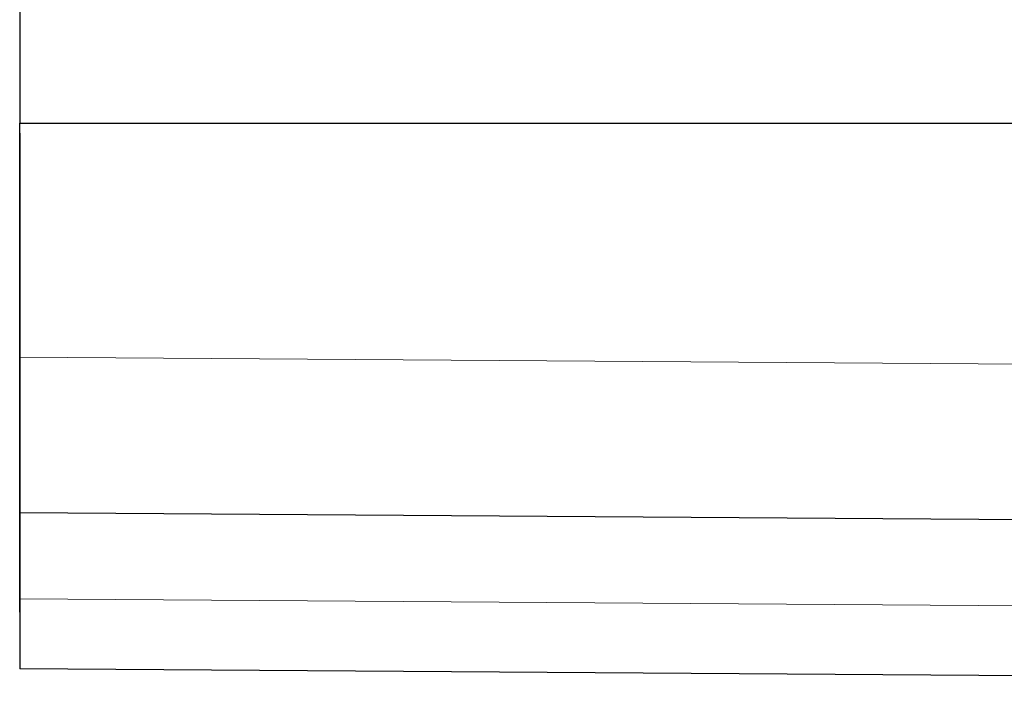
# Model space of a CAD drawing. Header units: metres. Extents: x 232680 to 233262, y 554200 to 554550.
# Tile 10 of 254: x 232746.125 to 232746.378, y 554425.606 to 554425.776. Entities that reach past the tile are written whole.
import ezdxf

# ---------------------------------------------------------------- set-up
doc = ezdxf.new("R2010")
doc.units = ezdxf.units.M
doc.linetypes.add('NLCS-HIDDEN', pattern=[4, 2, -2])
for name, color, linetype, lineweight in [('ACO constructie 035', 7, 'Continuous', 35), ('ACO tekst', 251, 'Continuous', 9), ('ACO verborgen', 251, 'NLCS-HIDDEN', 13)]:
    doc.layers.add(name, color=color, linetype=linetype, lineweight=lineweight)

msp = doc.modelspace()

# ---------------------------------------------------------------- linework, layer by layer
at = {"layer": 'ACO constructie 035', "color": 7, "linetype": 'Continuous', "lineweight": 30}
for p, q in [((232746.12518, 554426.12968), (232746.12518, 554425.74968)), ((232746.12518, 554425.74968), (232746.62518, 554425.74968)), ((232746.12518, 554425.74719), (232746.12518, 554425.64968)), ((232746.43991, 554425.6475), (232746.12518, 554425.64968)), ((232746.12518, 554425.62766), (232746.12518, 554425.60968)), ((232746.62518, 554425.60621), (232746.12518, 554425.60968))]:
    msp.add_line(p, q, dxfattribs=at)
for points, knots in [([(232746.12518, 554425.64621), (232746.12518, 554425.64622), (232746.12518, 554425.64624), (232746.12518, 554425.64619), (232746.12518, 554425.64625), (232746.12518, 554425.64609), (232746.12518, 554425.64649), (232746.12518, 554425.64722), (232746.12518, 554425.64833), (232746.12518, 554425.64986), (232746.12518, 554425.65179), (232746.12518, 554425.65414), (232746.12518, 554425.65689), (232746.12518, 554425.66003), (232746.12518, 554425.66353), (232746.12518, 554425.66738), (232746.12518, 554425.67161), (232746.12518, 554425.67624), (232746.12518, 554425.68126), (232746.12518, 554425.68667), (232746.12518, 554425.69246), (232746.12518, 554425.69906), (232746.12518, 554425.70654), (232746.12518, 554425.71501), (232746.12518, 554425.72401), (232746.12518, 554425.73373), (232746.12518, 554425.74138), (232746.12518, 554425.74621), (232746.12518, 554425.74777), (232746.12518, 554425.7487), (232746.12518, 554425.74937), (232746.12518, 554425.74971), (232746.12518, 554425.74968), (232746.12518, 554425.74967)], [0, 0, 0, 0, 0.313234, 0.400347, 0.443903, 0.48746, 0.509241, 0.531044, 0.552916, 0.57481, 0.597027, 0.619268, 0.641581, 0.663918, 0.685699, 0.707503, 0.729374, 0.751269, 0.773421, 0.795596, 0.817843, 0.840114, 0.867089, 0.894106, 0.921254, 0.948445, 0.977563, 0.98366, 0.986707, 0.98981, 0.993166, 0.99665, 1, 1, 1, 1]), ([(232746.12518, 554425.64968), (232746.12518, 554425.64968), (232746.12518, 554425.6492), (232746.12518, 554425.64731), (232746.12518, 554425.6459), (232746.12518, 554425.64213), (232746.12518, 554425.63981), (232746.12518, 554425.63436), (232746.12518, 554425.63123), (232746.12518, 554425.62766)], [0, 0, 0, 0, 0.25, 0.25, 0.5, 0.5, 0.75, 0.75, 1, 1, 1, 1]), ([(232746.12518, 554425.64968), (232746.12518, 554425.64968), (232746.12518, 554425.6492), (232746.12518, 554425.64731), (232746.12518, 554425.6459), (232746.12518, 554425.64213), (232746.12518, 554425.63981), (232746.12518, 554425.63436), (232746.12518, 554425.63123), (232746.12518, 554425.62766)], [0, 0, 0, 0, 0.25, 0.25, 0.5, 0.5, 0.75, 0.75, 1, 1, 1, 1]), ([(232746.12518, 554425.62419), (232746.12518, 554425.62597), (232746.12518, 554425.62764), (232746.12518, 554425.63079), (232746.12518, 554425.63227), (232746.12518, 554425.63502), (232746.12518, 554425.63629), (232746.12518, 554425.63802), (232746.12518, 554425.63858), (232746.12518, 554425.63962), (232746.12518, 554425.64012), (232746.12518, 554425.64246), (232746.12518, 554425.64386), (232746.12518, 554425.64573), (232746.12518, 554425.64621), (232746.12518, 554425.64621)], [0, 0, 0, 0, 0.125, 0.125, 0.25, 0.25, 0.375, 0.375, 0.4375, 0.4375, 0.5, 0.5, 0.75, 0.75, 1, 1, 1, 1])]:
    msp.add_open_spline(points, degree=3, knots=knots, dxfattribs=at)
at = {"layer": 'ACO tekst'}
msp.add_line((232746.62518, 554425.62419), (232746.12518, 554425.62766), dxfattribs=at)
at = {"layer": 'ACO verborgen'}
msp.add_line((232746.12518, 554425.68968), (232746.62518, 554425.68621), dxfattribs=at)

doc.saveas('drawing.dxf')
